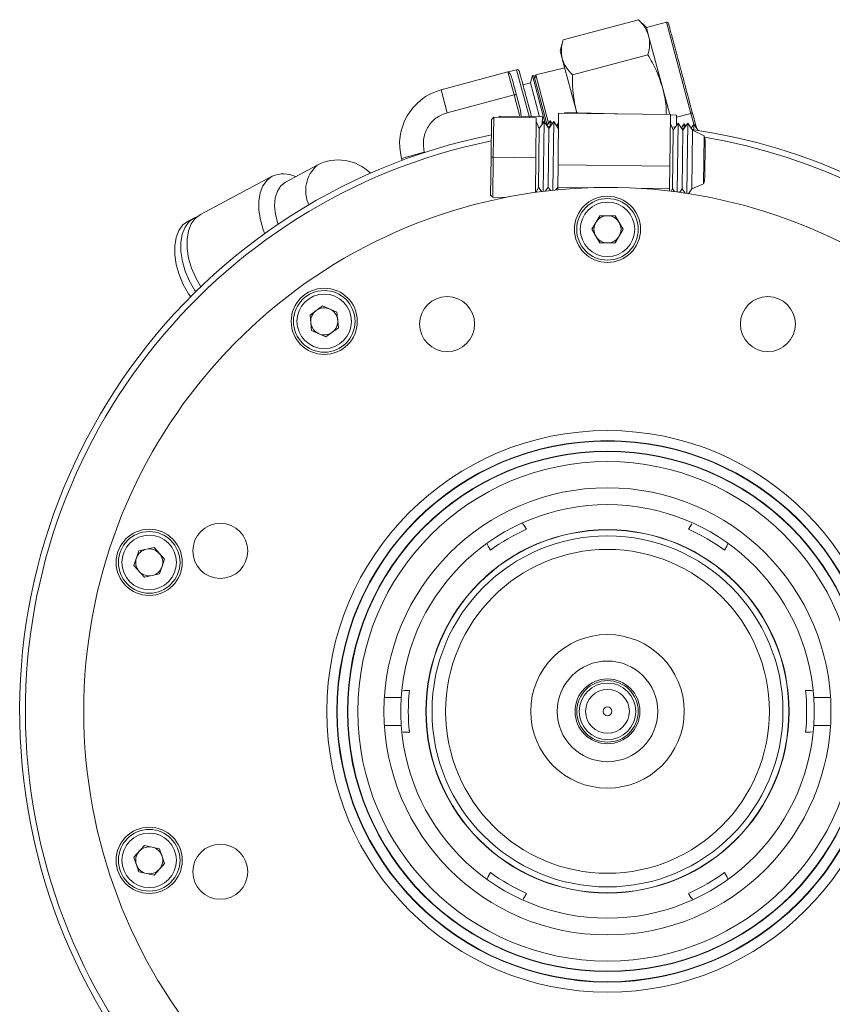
# Model space of a CAD drawing. Header units: inches. Extents: x -4 to 22.9, y -7.2 to 15.7.
# Tile 68 of 127: x 2.9 to 6.5, y 11.3 to 15.7. Entities that reach past the tile are written whole.
import ezdxf

# ---------------------------------------------------------------- set-up
doc = ezdxf.new("R2010")
doc.units = ezdxf.units.IN
doc.header["$MEASUREMENT"] = 0

msp = doc.modelspace()

# ---------------------------------------------------------------- linework, layer by layer
at = {"color": 7, "linetype": 'Continuous', "lineweight": 15}
for p, q in [((5.6486, 15.7002), (5.3108, 15.6096)), ((5.6842, 15.6646), (5.6486, 15.7002)), ((5.7736, 15.6886), (5.6842, 15.6646)), ((5.6842, 15.6646), (5.6939, 15.6282)), ((5.3108, 15.6096), (5.2978, 15.5611)), ((5.6939, 15.6282), (5.757, 15.393)), ((5.2978, 15.5611), (5.3075, 15.5247)), ((5.3075, 15.5247), (5.3706, 15.2894)), ((5.6907, 15.5433), (5.3528, 15.4528)), ((5.0644, 15.4662), (4.765, 15.386)), ((5.103, 15.4766), (5.0644, 15.4662)), ((5.0644, 15.4662), (5.0917, 15.3642)), ((5.1886, 15.4537), (5.3184, 15.4842)), ((5.1654, 15.4178), (5.1316, 15.4087)), ((5.1741, 15.4503), (5.1654, 15.4178)), ((5.1654, 15.4178), (5.2062, 15.2653)), ((5.1801, 15.4517), (5.1741, 15.4503)), ((5.1741, 15.4503), (5.2314, 15.2363)), ((5.2398, 15.2288), (5.1801, 15.4517)), ((5.1841, 15.4368), (5.1886, 15.4537)), ((5.1886, 15.4537), (5.2464, 15.238)), ((5.757, 15.393), (5.7882, 15.2764)), ((5.0917, 15.3642), (4.7923, 15.2839)), ((5.1206, 15.2949), (5.1025, 15.3628)), ((5.1206, 15.2949), (5.124, 15.2672)), ((5.2912, 15.2822), (5.2885, 15.0506)), ((5.7912, 15.2764), (5.2912, 15.2822)), ((5.3193, 15.2844), (5.3192, 15.2819)), ((5.5552, 15.2791), (5.3193, 15.2844)), ((5.3706, 15.2894), (5.3735, 15.2813)), ((5.3706, 15.2894), (5.3728, 15.2813)), ((4.9889, 15.085), (4.9909, 15.2542)), ((5.001, 15.2641), (4.9909, 15.2542)), ((5.001, 15.2641), (4.9989, 15.0849)), ((5.001, 15.2641), (5.191, 15.2619)), ((5.0289, 15.2693), (5.0232, 15.2638)), ((5.0289, 15.2693), (5.0287, 15.2638)), ((5.0289, 15.2693), (5.2188, 15.2651)), ((5.1889, 15.0827), (5.191, 15.2619)), ((5.2037, 15.2134), (5.1908, 15.2452)), ((5.2257, 15.2448), (5.2037, 15.2134)), ((5.2181, 15.2339), (5.2188, 15.2651)), ((5.222, 15.2394), (5.2184, 15.2484)), ((5.2257, 15.2448), (5.222, 14.9323)), ((5.247, 15.2129), (5.2257, 15.2448)), ((5.2534, 15.2476), (5.2381, 15.2263)), ((5.2691, 15.2443), (5.247, 15.2129)), ((5.2534, 15.2476), (5.2528, 15.2239)), ((5.2621, 15.2343), (5.2534, 15.2476)), ((5.2691, 15.2443), (5.2655, 14.9373)), ((5.2904, 15.2124), (5.2691, 15.2443)), ((5.2907, 15.2383), (5.2824, 15.2267)), ((5.7912, 15.2764), (5.7885, 15.0447)), ((5.8036, 15.2064), (5.7907, 15.2381)), ((5.8191, 15.2733), (5.7912, 15.2739)), ((5.8257, 15.2377), (5.8036, 15.2064)), ((5.8191, 15.2733), (5.8181, 15.2269)), ((5.8257, 15.2377), (5.8221, 14.9291)), ((5.847, 15.2059), (5.8257, 15.2377)), ((5.2037, 15.2134), (5.2006, 14.9516)), ((5.2077, 15.2191), (5.2017, 15.2184)), ((5.2549, 15.2242), (5.2414, 15.2228)), ((5.247, 15.2129), (5.244, 14.9511)), ((5.2906, 15.2274), (5.2809, 15.2266)), ((5.8125, 15.219), (5.7978, 15.2207)), ((5.8036, 15.2064), (5.8005, 14.9445)), ((5.8203, 15.23), (5.8183, 15.235)), ((5.8532, 15.2342), (5.8402, 15.2161)), ((5.8528, 15.2141), (5.8405, 15.2156)), ((5.847, 15.2059), (5.8439, 14.944)), ((5.869, 15.2371), (5.847, 15.2059)), ((5.8532, 15.2342), (5.8528, 15.2141)), ((5.8599, 15.2241), (5.8532, 15.2342)), ((5.869, 15.2371), (5.8653, 14.9229)), ((5.8654, 14.9229), (5.8691, 15.2371)), ((5.8904, 15.2053), (5.8691, 15.2371)), ((5.8965, 15.2332), (5.8837, 15.2153)), ((5.8904, 15.2053), (5.8873, 14.9435)), ((5.9424, 15.1813), (5.8904, 15.2053)), ((5.8965, 15.2332), (5.896, 15.208)), ((5.8961, 15.208), (5.8966, 15.2332)), ((5.915, 15.2051), (5.8966, 15.2332)), ((5.9424, 15.1813), (5.9399, 14.9663)), ((5.9466, 15.1544), (5.9447, 14.9931)), ((4.6902, 15.1071), (4.6906, 15.1057)), ((4.5882, 15.0798), (4.5906, 15.0707)), ((4.9869, 14.9159), (4.9889, 15.085)), ((4.9989, 15.0849), (4.9889, 15.085)), ((4.9989, 15.0849), (4.9968, 14.9058)), ((4.9989, 15.0849), (5.1889, 15.0827)), ((5.187, 14.9277), (5.1889, 15.0827)), ((4.2108, 15.0495), (4.069, 14.9741)), ((5.2885, 15.0506), (5.2873, 14.9506)), ((5.7885, 15.0447), (5.2885, 15.0506)), ((5.7885, 15.0447), (5.7873, 14.9447)), ((4.0099, 14.9998), (3.689, 14.8291)), ((5.1904, 14.9282), (5.2006, 14.9516)), ((5.2006, 14.9516), (5.2142, 14.9313)), ((5.2315, 14.9335), (5.244, 14.9511)), ((5.244, 14.9511), (5.254, 14.936)), ((5.2789, 14.9386), (5.2873, 14.9506)), ((5.2873, 14.9506), (5.2872, 14.9394)), ((5.4356, 14.9488), (5.2873, 14.9506)), ((5.7873, 14.9447), (5.639, 14.9465)), ((5.7873, 14.9447), (5.7872, 14.9335)), ((5.7953, 14.9325), (5.8005, 14.9445)), ((5.8005, 14.9445), (5.8098, 14.9307)), ((5.8324, 14.9277), (5.8439, 14.944)), ((5.8439, 14.944), (5.8573, 14.9241)), ((5.872, 14.9218), (5.8873, 14.9435)), ((5.8873, 14.9435), (5.9399, 14.9663)), ((4.9968, 14.9058), (4.9869, 14.9159)), ((4.9968, 14.9058), (5.053, 14.9051)), ((3.6613, 14.8144), (3.6336, 14.7997)), ((5.4399, 14.7625), (5.4748, 14.823)), ((5.5446, 14.823), (5.4748, 14.823)), ((5.5795, 14.7625), (5.5446, 14.823)), ((5.4748, 14.7021), (5.4399, 14.7625)), ((5.5795, 14.7625), (5.5446, 14.7021)), ((5.4748, 14.7021), (5.5446, 14.7021)), ((4.2351, 14.4202), (4.1787, 14.3792)), ((4.2989, 14.3918), (4.2351, 14.4202)), ((4.186, 14.3097), (4.1787, 14.3792)), ((4.2989, 14.3918), (4.3062, 14.3224)), ((4.2497, 14.2813), (4.3062, 14.3224)), ((4.2497, 14.2813), (4.186, 14.3097)), ((5.1374, 13.4383), (5.1298, 13.4465)), ((5.1476, 13.4207), (5.1374, 13.4383)), ((5.882, 13.4383), (5.8718, 13.4207)), ((5.8875, 13.446), (5.882, 13.4383)), ((4.9711, 13.3545), (4.9755, 13.3448)), ((4.9755, 13.3448), (4.9856, 13.3272)), ((6.0338, 13.3272), (6.0439, 13.3448)), ((6.0439, 13.3448), (6.0476, 13.3567)), ((3.4125, 13.3246), (3.391, 13.2582)), ((3.4808, 13.3392), (3.4125, 13.3246)), ((3.4808, 13.3392), (3.5275, 13.2873)), ((3.4377, 13.2064), (3.391, 13.2582)), ((3.5059, 13.2209), (3.5275, 13.2873)), ((3.5059, 13.2209), (3.4377, 13.2064)), ((4.6032, 12.7), (4.5936, 12.6978)), ((6.4257, 12.6991), (6.4162, 12.7)), ((4.5117, 12.669), (4.5868, 12.669)), ((6.4326, 12.669), (6.5078, 12.669)), ((4.5117, 12.544), (4.5868, 12.544)), ((4.5937, 12.5139), (4.6032, 12.513)), ((6.4162, 12.513), (6.4258, 12.5152)), ((6.4326, 12.544), (6.5078, 12.544)), ((3.4377, 12.0067), (3.391, 11.9548)), ((3.4377, 12.0067), (3.5059, 11.9922)), ((3.5275, 11.9258), (3.5059, 11.9922)), ((3.391, 11.9548), (3.4125, 11.8884)), ((3.5275, 11.9258), (3.4808, 11.8739)), ((3.4808, 11.8739), (3.4125, 11.8884)), ((4.9755, 11.8682), (4.9726, 11.8589)), ((4.9856, 11.8858), (4.9755, 11.8682)), ((6.0439, 11.8682), (6.0338, 11.8858)), ((6.0485, 11.8582), (6.0439, 11.8682)), ((5.132, 11.767), (5.1374, 11.7747)), ((5.1374, 11.7747), (5.1476, 11.7923)), ((5.8718, 11.7923), (5.882, 11.7747)), ((5.882, 11.7747), (5.8899, 11.7662))]:
    msp.add_line(p, q, dxfattribs=at)
at = {"color": 8, "linetype": 'Continuous', "lineweight": 15}
for p, q in [((5.7736, 15.6886), (5.8828, 15.2811)), ((5.103, 15.4766), (5.1605, 15.2622)), ((4.765, 15.386), (4.7923, 15.2839)), ((5.0917, 15.3642), (5.1177, 15.2673)), ((5.8189, 15.264), (5.8828, 15.2811)), ((5.8828, 15.2811), (5.8959, 15.2323)), ((4.6902, 15.1071), (4.5882, 15.0798))]:
    msp.add_line(p, q, dxfattribs=at)
at = {"color": 7, "linetype": 'Continuous', "lineweight": 15, "flags": 128}
for points in [[(5.8828, 15.2811), (5.8842, 15.2815), (5.8855, 15.2821), (5.8866, 15.2828), (5.8876, 15.2835), (5.8883, 15.2843), (5.8888, 15.2851), (5.889, 15.2858), (5.889, 15.2866)], [(4.0099, 14.9998), (3.9865, 14.9822), (3.9683, 14.9572), (3.9559, 14.9257), (3.9496, 14.8889), (3.9499, 14.848), (3.9565, 14.8046), (3.9694, 14.7601), (3.976, 14.743)], [(4.069, 14.9741), (4.048, 14.9576), (4.0325, 14.9336), (4.0231, 14.9031), (4.0202, 14.8677), (4.0241, 14.8289), (4.0345, 14.7885), (4.0358, 14.7847)], [(3.6336, 14.7997), (3.6103, 14.7821), (3.5921, 14.7572), (3.5796, 14.7257), (3.5734, 14.6888), (3.5736, 14.6479), (3.5803, 14.6045), (3.5931, 14.5601), (3.6118, 14.5163), (3.6354, 14.4747), (3.6448, 14.4609)], [(3.6758, 14.8206), (3.6613, 14.8144), (3.638, 14.7968), (3.6197, 14.7719), (3.6073, 14.7404), (3.601, 14.7035), (3.6013, 14.6627), (3.6079, 14.6192), (3.6208, 14.5748), (3.6394, 14.531), (3.6631, 14.4894), (3.6672, 14.4832)], [(3.689, 14.8291), (3.6656, 14.8116), (3.6474, 14.7866), (3.6349, 14.7551), (3.6287, 14.7182), (3.6289, 14.6774), (3.6356, 14.6339), (3.6485, 14.5895), (3.6671, 14.5457), (3.69, 14.5053)]]:
    msp.add_lwpolyline(points, dxfattribs=at)
at = {"color": 7, "linetype": 'Continuous', "lineweight": 15}
for centre, radius in [((5.5097, 14.7625), 0.148), ((5.5097, 14.7625), 0.1378), ((5.5097, 14.7625), 0.122), ((4.2424, 14.3508), 0.148), ((4.2424, 14.3508), 0.1378), ((4.2424, 14.3508), 0.122), ((4.7922, 14.3388), 0.123), ((6.2272, 14.3388), 0.123), ((5.5097, 12.6065), 1.256), ((5.5097, 12.6065), 1.2108), ((5.5097, 12.6065), 1.2091), ((5.5097, 12.6065), 1.1639), ((5.5097, 12.6065), 1.1622), ((5.5097, 12.6065), 1.117), ((5.5097, 12.6065), 1), ((3.7774, 13.3241), 0.123), ((3.4592, 13.2728), 0.148), ((3.4592, 13.2728), 0.1378), ((3.4592, 13.2728), 0.122), ((5.5097, 12.6065), 0.8125), ((5.5097, 12.6065), 0.8115), ((5.5097, 12.6065), 0.7851), ((5.5097, 12.6065), 0.7242), ((5.5097, 12.6065), 0.3435), ((5.5097, 12.6065), 0.225), ((5.5097, 12.6065), 0.145), ((5.5097, 12.6065), 0.1375), ((5.5097, 12.6065), 0.1265), ((5.5097, 12.6065), 0.098), ((5.5097, 12.6065), 0.0197), ((3.4592, 11.9403), 0.148), ((3.4592, 11.9403), 0.1378), ((3.4592, 11.9403), 0.122), ((3.7774, 11.889), 0.123)]:
    msp.add_circle(centre, radius, dxfattribs=at)
for centre, radius, start, end in [((5.7755, 15.6814), 0.00741, 15, 105), ((5.1056, 15.4669), 0.01, 15, 105), ((4.8297, 15.1445), 0.25, 105, 195), ((5.8648, 15.1554), 0.0819, 86.9703, 87.0349), ((5.5097, 12.6065), 2.63, 14.4213, 81.7349), ((5.8914, 15.1515), 0.0819, 86.3703, 86.4349), ((5.5097, 12.6065), 2.63, 101.3959, 277.9535), ((5.8648, 15.1554), 0.0819, 359.3248, 18.4987), ((4.3054, 14.8715), 0.2016, 44.6143, 118), ((4.0605, 14.8873), 0.1233, 64.1028, 114.2278), ((5.8629, 14.9941), 0.0819, 340.1508, 359.3248), ((5.5097, 12.6065), 2.3435, 16.2392, 343.7608), ((5.5097, 14.7625), 0.0605, 90, 150), ((5.5097, 14.7625), 0.0605, 30, 90), ((5.5097, 14.7625), 0.0605, 150, 210), ((5.5097, 14.7625), 0.0605, 330, 30), ((5.5097, 14.7625), 0.0605, 210, 270), ((5.5097, 14.7625), 0.0605, 270, 330), ((4.2424, 14.3508), 0.0605, 66, 126), ((4.2424, 14.3508), 0.0605, 6, 66), ((4.2424, 14.3508), 0.0605, 126, 186), ((4.2424, 14.3508), 0.0605, 306, 6), ((4.2424, 14.3508), 0.0605, 186, 246), ((4.2424, 14.3508), 0.0605, 246, 306), ((5.5097, 12.6065), 0.925, 3.8743, 176.1257), ((5.5097, 12.6065), 0.8125, 90, 270), ((5.5097, 12.6065), 0.8911, 113.977, 126.023), ((5.5097, 12.6065), 0.8911, 53.977, 66.023), ((3.4592, 13.2728), 0.0605, 102, 162), ((3.4592, 13.2728), 0.0605, 42, 102), ((3.4592, 13.2728), 0.0605, 342, 42), ((3.4592, 13.2728), 0.0605, 162, 222), ((3.4592, 13.2728), 0.0605, 222, 282), ((3.4592, 13.2728), 0.0605, 282, 342), ((5.5097, 12.6065), 0.8911, 173.977, 186.023), ((5.5097, 12.6065), 0.8911, 353.977, 6.023), ((5.5097, 12.6065), 0.925, 176.1257, 183.8743), ((5.5097, 12.6065), 0.925, 356.1257, 3.8743), ((5.5097, 12.6065), 0.8125, 270, 0), ((5.5097, 12.6065), 0.925, 183.8743, 356.1257), ((3.4592, 11.9403), 0.0605, 138, 198), ((3.4592, 11.9403), 0.0605, 78, 138), ((3.4592, 11.9403), 0.0605, 18, 78), ((3.4592, 11.9403), 0.0605, 318, 18), ((5.5097, 12.6065), 2.63, 277.9535, 345.5787), ((3.4592, 11.9403), 0.0605, 198, 258), ((3.4592, 11.9403), 0.0605, 258, 318), ((5.5097, 12.6065), 0.8911, 233.977, 246.023), ((5.5097, 12.6065), 0.8911, 293.977, 306.023)]:
    msp.add_arc(centre, radius, start, end, dxfattribs=at)
at = {"color": 8, "linetype": 'Continuous', "lineweight": 15}
for centre, radius, start, end in [((5.5097, 12.6065), 2.6042, 101.5174, 345.4326), ((5.5097, 12.6065), 2.6042, 14.5674, 80.3899), ((4.3105, 14.936), 0.151, 131.3048, 205.1187)]:
    msp.add_arc(centre, radius, start, end, dxfattribs=at)
at = {"color": 7, "linetype": 'Continuous', "lineweight": 15}
for points, knots in [([(5.6486, 15.7002), (5.6588, 15.6892), (5.6794, 15.6672), (5.689, 15.6413), (5.6939, 15.6282)], [0, 0, 0, 0, 0.495458, 1, 1, 1, 1]), ([(5.783, 15.6823), (5.783, 15.6822), (5.7831, 15.6819), (5.7863, 15.6697), (5.7918, 15.6492), (5.7995, 15.6206), (5.8094, 15.5837), (5.8214, 15.5387), (5.8351, 15.4878), (5.8495, 15.434), (5.8638, 15.3807), (5.8772, 15.3306), (5.8851, 15.301), (5.889, 15.2866)], [0, 0, 0, 0, 0.070036, 0.162653, 0.250036, 0.337418, 0.430036, 0.526503, 0.625018, 0.723532, 0.82, 0.912617, 1, 1, 1, 1]), ([(5.3108, 15.6096), (5.3074, 15.5951), (5.3006, 15.5657), (5.3052, 15.5384), (5.3075, 15.5247)], [0, 0, 0, 0, 0.495458, 1, 1, 1, 1]), ([(5.6939, 15.6282), (5.6962, 15.6148), (5.7009, 15.5875), (5.6941, 15.5582), (5.6907, 15.5433)], [0, 0, 0, 0, 0.494511, 1, 1, 1, 1]), ([(5.3075, 15.5247), (5.3123, 15.5119), (5.3219, 15.486), (5.3424, 15.4639), (5.3528, 15.4528)], [0, 0, 0, 0, 0.494511, 1, 1, 1, 1]), ([(5.6907, 15.5433), (5.7043, 15.5196), (5.7317, 15.4719), (5.7485, 15.4194), (5.757, 15.393)], [0, 0, 0, 0, 0.495458, 1, 1, 1, 1]), ([(5.0644, 15.4662), (5.0673, 15.4653), (5.0729, 15.4636), (5.0798, 15.4444), (5.0831, 15.4351)], [0, 0, 0, 0, 0.516199, 1, 1, 1, 1]), ([(5.1153, 15.4695), (5.1155, 15.4687), (5.1159, 15.4672), (5.1194, 15.4543), (5.1251, 15.4329), (5.1332, 15.4027), (5.1431, 15.3657), (5.1542, 15.3241), (5.1633, 15.2903), (5.1685, 15.2707), (5.1698, 15.2661)], [0, 0, 0, 0, 0.126463, 0.260501, 0.400112, 0.542685, 0.685259, 0.824869, 0.958907, 1, 1, 1, 1]), ([(5.3528, 15.4528), (5.3529, 15.4255), (5.353, 15.3704), (5.3647, 15.3166), (5.3706, 15.2894)], [0, 0, 0, 0, 0.495458, 1, 1, 1, 1]), ([(5.757, 15.393), (5.7632, 15.3664), (5.7721, 15.328), (5.7727, 15.2887), (5.7729, 15.2766)], [0, 0, 0, 0, 0.691874, 1, 1, 1, 1]), ([(5.1025, 15.3628), (5.1023, 15.3631), (5.1021, 15.3636), (5.101, 15.3644), (5.0994, 15.3648), (5.0974, 15.365), (5.0955, 15.3649), (5.0936, 15.3646), (5.0924, 15.3643), (5.0917, 15.3642)], [0, 0, 0, 0, 0.1553987, 0.2907388, 0.5007669, 0.6330031, 0.7598748, 0.8819826, 1, 1, 1, 1]), ([(5.889, 15.2866), (5.8926, 15.2729), (5.8997, 15.2466), (5.9052, 15.2259), (5.9079, 15.216)], [0, 0, 0, 0, 0.518674, 1, 1, 1, 1]), ([(4.6235, 12.7), (4.6204, 12.7), (4.6138, 12.7), (4.6068, 12.7), (4.6032, 12.7)], [0, 0, 0, 0, 0.488687, 1, 1, 1, 1]), ([(6.4162, 12.7), (6.4126, 12.7), (6.4056, 12.7), (6.3991, 12.7), (6.3959, 12.7)], [0, 0, 0, 0, 0.5113132, 1, 1, 1, 1]), ([(4.6032, 12.513), (4.6068, 12.513), (4.6138, 12.513), (4.6204, 12.513), (4.6235, 12.513)], [0, 0, 0, 0, 0.511313, 1, 1, 1, 1]), ([(6.3959, 12.513), (6.3991, 12.513), (6.4056, 12.513), (6.4126, 12.513), (6.4162, 12.513)], [0, 0, 0, 0, 0.488687, 1, 1, 1, 1])]:
    msp.add_open_spline(points, degree=3, knots=knots, dxfattribs=at)
for points in [[(5.0831, 15.4351), (5.0856, 15.4258), (5.0906, 15.4072), (5.0985, 15.3776), (5.1025, 15.3628)], [(4.7923, 15.2839), (4.7746, 15.2769), (4.7392, 15.2629), (4.7017, 15.2184), (4.6818, 15.1636), (4.6874, 15.126), (4.6902, 15.1071)]]:
    msp.add_open_spline(points, degree=3, dxfattribs=at)

doc.saveas('drawing.dxf')
